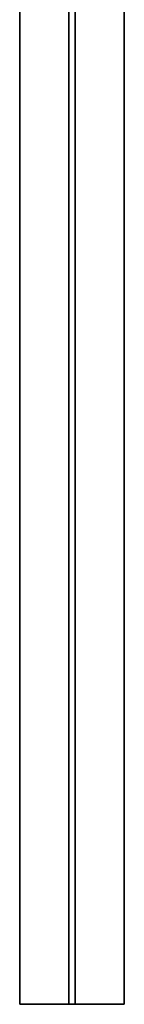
# Model space of a CAD drawing. Extents: x -1299 to -1246.9, y 2743.7 to 2747.9.
# Tile 163 of 256: x -1265.046 to -1264.944, y 2743.746 to 2744.71. Entities that reach past the tile are written whole.
import ezdxf

# ---------------------------------------------------------------- set-up
doc = ezdxf.new("R2010")
doc.units = 0
doc.header["$LTSCALE"] = 150
doc.header["$MEASUREMENT"] = 0
doc.layers.add('3DFACE_SHAPE', color=7, linetype='CONTINUOUS')

msp = doc.modelspace()

# ---------------------------------------------------------------- linework, layer by layer
at = {"layer": '3DFACE_SHAPE', "color": 13}
for points, invisible_edges in [([(-1265.04622, 2744.93645, 1.24266), (-1265.04622, 2743.74628, 2.43283), (-1264.94422, 2744.93645, 1.24266)], 2), ([(-1265.04622, 2743.74628, 2.43283), (-1264.94422, 2743.74628, 2.43283), (-1264.94422, 2744.93645, 1.24266)], 12), ([(-1265.04622, 2743.74628, 2.43283), (-1265.04622, 2744.93645, 1.24266), (-1265.04622, 2743.74628, 2.42152)], 2), ([(-1265.04622, 2744.93645, 1.24266), (-1265.04622, 2744.93645, 1.23135), (-1265.04622, 2743.74628, 2.42152)], 12), ([(-1265.04622, 2743.74628, 2.42152), (-1265.04622, 2744.93645, 1.23135), (-1264.99832, 2743.74628, 2.42152)], 2), ([(-1265.04622, 2744.93645, 1.23135), (-1264.99832, 2744.93645, 1.23135), (-1264.99832, 2743.74628, 2.42152)], 12), ([(-1264.99832, 2743.74628, 2.15282), (-1264.99832, 2744.93645, 0.96265), (-1265.04622, 2743.74628, 2.15282)], 2), ([(-1264.99832, 2744.93645, 0.96265), (-1265.04622, 2744.93645, 0.96265), (-1265.04622, 2743.74628, 2.15282)], 12), ([(-1265.04622, 2743.74628, 2.15282), (-1265.04622, 2744.93645, 0.96265), (-1265.04622, 2743.74628, 2.1415)], 2), ([(-1265.04622, 2744.93645, 0.96265), (-1265.04622, 2744.93645, 0.95134), (-1265.04622, 2743.74628, 2.1415)], 12), ([(-1265.04622, 2743.74628, 2.1415), (-1265.04622, 2744.93645, 0.95134), (-1264.94422, 2743.74628, 2.1415)], 2), ([(-1265.04622, 2744.93645, 0.95134), (-1264.94422, 2744.93645, 0.95134), (-1264.94422, 2743.74628, 2.1415)], 12), ([(-1264.99832, 2743.74628, 2.42152), (-1264.99832, 2744.93645, 1.23135), (-1264.99832, 2743.74628, 2.15282)], 2), ([(-1264.99832, 2744.93645, 1.23135), (-1264.99832, 2744.93645, 0.96265), (-1264.99832, 2743.74628, 2.15282)], 12), ([(-1264.99212, 2743.74628, 2.15282), (-1264.99212, 2744.93645, 0.96265), (-1264.99212, 2743.74628, 2.42152)], 2), ([(-1264.99212, 2744.93645, 0.96265), (-1264.99212, 2744.93645, 1.23135), (-1264.99212, 2743.74628, 2.42152)], 12), ([(-1264.99212, 2743.74628, 2.42152), (-1264.99212, 2744.93645, 1.23135), (-1264.94422, 2743.74628, 2.42152)], 2), ([(-1264.99212, 2744.93645, 1.23135), (-1264.94422, 2744.93645, 1.23135), (-1264.94422, 2743.74628, 2.42152)], 12), ([(-1264.94422, 2743.74628, 2.15282), (-1264.94422, 2744.93645, 0.96265), (-1264.99212, 2743.74628, 2.15282)], 2), ([(-1264.94422, 2744.93645, 0.96265), (-1264.99212, 2744.93645, 0.96265), (-1264.99212, 2743.74628, 2.15282)], 12), ([(-1264.94422, 2743.74628, 2.42152), (-1264.94422, 2744.93645, 1.23135), (-1264.94422, 2743.74628, 2.43283)], 2), ([(-1264.94422, 2744.93645, 1.23135), (-1264.94422, 2744.93645, 1.24266), (-1264.94422, 2743.74628, 2.43283)], 12), ([(-1264.94422, 2743.74628, 2.1415), (-1264.94422, 2744.93645, 0.95134), (-1264.94422, 2743.74628, 2.15282)], 2), ([(-1264.94422, 2744.93645, 0.95134), (-1264.94422, 2744.93645, 0.96265), (-1264.94422, 2743.74628, 2.15282)], 12), ([(-1264.94422, 2743.74628, 2.1415), (-1264.99832, 2743.74628, 2.15282), (-1265.04622, 2743.74628, 2.1415)], 3), ([(-1264.99832, 2743.74628, 2.15282), (-1265.04622, 2743.74628, 2.15282), (-1265.04622, 2743.74628, 2.1415)], 12), ([(-1265.04622, 2743.74628, 2.42152), (-1264.99832, 2743.74628, 2.42152), (-1265.04622, 2743.74628, 2.43283)], 2), ([(-1264.99832, 2743.74628, 2.42152), (-1264.99212, 2743.74628, 2.42152), (-1265.04622, 2743.74628, 2.43283)], 15), ([(-1265.04622, 2743.74628, 2.43283), (-1264.99212, 2743.74628, 2.42152), (-1264.94422, 2743.74628, 2.43283)], 3), ([(-1264.99212, 2743.74628, 2.15282), (-1264.99832, 2743.74628, 2.15282), (-1264.94422, 2743.74628, 2.1415)], 15), ([(-1264.99832, 2743.74628, 2.42152), (-1264.99832, 2743.74628, 2.15282), (-1264.99212, 2743.74628, 2.42152)], 14), ([(-1264.99832, 2743.74628, 2.15282), (-1264.99212, 2743.74628, 2.15282), (-1264.99212, 2743.74628, 2.42152)], 13), ([(-1264.94422, 2743.74628, 2.15282), (-1264.99212, 2743.74628, 2.15282), (-1264.94422, 2743.74628, 2.1415)], 2), ([(-1264.99212, 2743.74628, 2.42152), (-1264.94422, 2743.74628, 2.42152), (-1264.94422, 2743.74628, 2.43283)], 12)]:
    msp.add_3dface(points, dxfattribs=dict(at, invisible_edges=invisible_edges))

doc.saveas('drawing.dxf')
